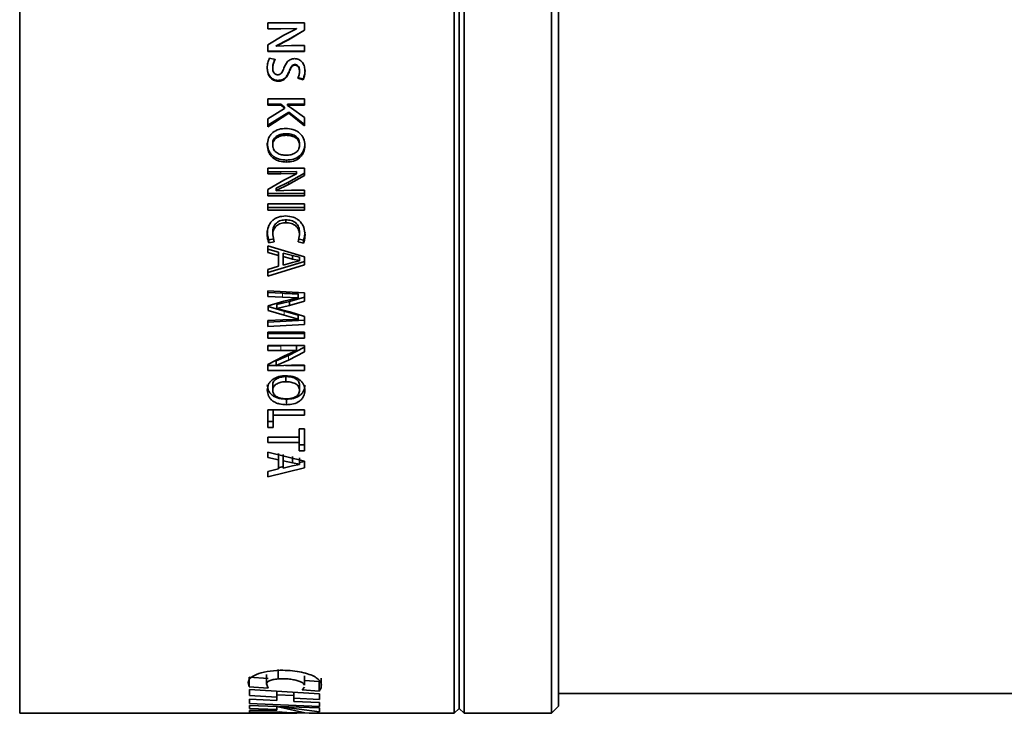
# Model space of a CAD drawing. Header units: millimetres. Extents: x 0 to 1118, y 0 to 864.
# Tile 8 of 172: x 125 to 150, y 334 to 351. Entities that reach past the tile are written whole.
import ezdxf

# ---------------------------------------------------------------- set-up
doc = ezdxf.new("R2010")
doc.units = ezdxf.units.MM

msp = doc.modelspace()

# ---------------------------------------------------------------- linework, layer by layer
at = {"color": 7, "linetype": 'Continuous', "lineweight": 35}
for p, q in [((124.809, 333.582), (124.809, 368.332)), ((135.759, 333.582), (135.759, 368.332)), ((135.884, 333.707), (135.884, 368.207)), ((136.009, 333.582), (136.009, 368.332)), ((138.208, 333.582), (138.208, 368.332)), ((138.384, 333.759), (138.384, 368.155)), ((131.986, 350.973), (131.06, 350.973)), ((131.06, 350.973), (131.06, 350.822)), ((131.986, 350.973), (131.06, 350.973)), ((131.986, 350.785), (131.986, 350.973)), ((131.06, 350.824), (131.391, 350.824)), ((131.06, 350.822), (131.391, 350.822)), ((131.466, 350.66), (131.06, 350.419)), ((131.391, 350.824), (131.784, 350.832)), ((131.391, 350.822), (131.784, 350.83)), ((131.786, 350.826), (131.466, 350.66)), ((131.587, 350.553), (131.986, 350.788)), ((131.587, 350.547), (131.986, 350.785)), ((131.784, 350.832), (131.786, 350.828)), ((131.784, 350.832), (131.784, 350.83)), ((131.784, 350.83), (131.786, 350.826)), ((131.786, 350.828), (131.786, 350.826)), ((131.06, 350.251), (131.06, 350.419)), ((131.275, 350.398), (131.587, 350.553)), ((131.275, 350.389), (131.587, 350.547)), ((131.662, 350.401), (131.275, 350.387)), ((131.275, 350.398), (131.275, 350.389)), ((131.275, 350.387), (131.275, 350.389)), ((131.985, 350.401), (131.662, 350.401)), ((131.985, 350.251), (131.985, 350.401)), ((131.06, 350.261), (131.985, 350.261)), ((131.06, 350.251), (131.985, 350.251)), ((131.245, 350.05), (131.105, 350.086)), ((131.186, 349.849), (131.186, 349.833)), ((131.75, 349.923), (131.75, 349.908)), ((131.817, 349.596), (131.952, 349.558)), ((131.861, 349.772), (131.861, 349.755)), ((131.324, 349.523), (131.324, 349.502)), ((131.817, 349.577), (131.952, 349.538)), ((131.952, 349.558), (131.952, 349.538)), ((131.986, 349.058), (131.06, 349.058)), ((131.06, 348.896), (131.06, 349.058)), ((131.06, 348.925), (131.386, 348.925)), ((131.06, 348.896), (131.386, 348.896)), ((131.386, 348.925), (131.485, 348.845)), ((131.386, 348.925), (131.386, 348.896)), ((131.386, 348.896), (131.485, 348.814)), ((131.56, 348.925), (131.986, 348.925)), ((131.56, 348.925), (131.56, 348.896)), ((131.56, 348.891), (131.56, 348.896)), ((131.56, 348.896), (131.986, 348.896)), ((131.661, 348.825), (131.56, 348.891)), ((131.986, 348.896), (131.986, 349.058)), ((131.485, 348.814), (131.06, 348.554)), ((131.06, 348.396), (131.592, 348.727)), ((131.06, 348.358), (131.592, 348.694)), ((131.485, 348.845), (131.485, 348.814)), ((131.592, 348.727), (131.986, 348.416)), ((131.592, 348.727), (131.592, 348.694)), ((131.592, 348.694), (131.986, 348.379)), ((131.986, 348.585), (131.661, 348.825)), ((131.06, 348.358), (131.06, 348.554)), ((131.986, 348.379), (131.986, 348.585)), ((131.519, 348.141), (131.519, 348.181)), ((131.185, 347.889), (131.185, 347.933)), ((131.862, 347.889), (131.862, 347.933)), ((131.533, 347.516), (131.533, 347.466)), ((131.986, 347.315), (131.06, 347.315)), ((131.06, 347.315), (131.06, 347.168)), ((131.06, 347.222), (131.391, 347.222)), ((131.06, 347.168), (131.391, 347.168)), ((131.391, 347.222), (131.784, 347.23)), ((131.391, 347.168), (131.784, 347.176)), ((131.786, 347.172), (131.466, 347.01)), ((131.587, 346.958), (131.986, 347.187)), ((131.587, 346.899), (131.986, 347.132)), ((131.784, 347.23), (131.784, 347.176)), ((131.784, 347.23), (131.786, 347.226)), ((131.784, 347.176), (131.786, 347.172)), ((131.786, 347.226), (131.786, 347.172)), ((131.986, 347.132), (131.986, 347.315)), ((131.466, 347.01), (131.06, 346.775)), ((131.275, 346.807), (131.587, 346.958)), ((131.275, 346.747), (131.587, 346.899)), ((131.06, 346.612), (131.06, 346.775)), ((131.06, 346.674), (131.985, 346.674)), ((131.275, 346.807), (131.275, 346.747)), ((131.662, 346.758), (131.275, 346.744)), ((131.275, 346.744), (131.275, 346.747)), ((131.985, 346.758), (131.662, 346.758)), ((131.985, 346.612), (131.985, 346.758)), ((131.06, 346.612), (131.985, 346.612)), ((131.986, 346.414), (131.06, 346.414)), ((131.06, 346.256), (131.06, 346.414)), ((131.986, 346.256), (131.986, 346.414)), ((131.06, 346.324), (131.986, 346.324)), ((131.06, 346.256), (131.986, 346.256)), ((131.52, 346.011), (131.52, 345.939)), ((131.186, 345.708), (131.186, 345.631)), ((131.22, 345.456), (131.186, 345.631)), ((131.861, 345.63), (131.825, 345.458)), ((131.861, 345.706), (131.861, 345.63)), ((131.088, 345.51), (131.22, 345.535)), ((131.088, 345.51), (131.088, 345.43)), ((131.088, 345.43), (131.22, 345.456)), ((131.825, 345.537), (131.958, 345.502)), ((131.825, 345.458), (131.958, 345.422)), ((131.958, 345.502), (131.958, 345.422)), ((131.986, 345.077), (131.06, 345.357)), ((131.06, 345.192), (131.06, 345.357)), ((131.06, 345.275), (131.327, 345.201)), ((131.06, 345.192), (131.327, 345.117)), ((131.327, 345.117), (131.327, 345.201)), ((131.452, 345.176), (131.68, 345.11)), ((131.452, 345.091), (131.452, 345.176)), ((131.06, 344.686), (131.986, 344.963)), ((131.327, 344.842), (131.327, 345.117)), ((131.452, 345.091), (131.68, 345.024)), ((131.452, 344.869), (131.452, 345.091)), ((131.685, 344.937), (131.452, 344.869)), ((131.68, 345.024), (131.68, 345.11)), ((131.68, 345.11), (131.861, 345.069)), ((131.68, 345.024), (131.861, 344.983)), ((131.861, 344.98), (131.685, 344.937)), ((131.861, 344.983), (131.861, 345.069)), ((131.861, 344.983), (131.861, 344.98)), ((131.986, 344.875), (131.986, 345.077)), ((131.06, 344.595), (131.986, 344.875)), ((131.327, 344.842), (131.06, 344.763)), ((131.06, 344.595), (131.06, 344.763)), ((131.985, 344.17), (131.06, 344.227)), ((131.06, 344.082), (131.06, 344.227)), ((131.06, 344.181), (131.431, 344.162)), ((131.824, 344.147), (131.824, 344.048)), ((131.985, 343.966), (131.985, 344.17)), ((131.06, 344.082), (131.431, 344.063)), ((131.465, 343.96), (131.071, 343.847)), ((131.291, 343.881), (131.612, 343.958)), ((131.431, 344.063), (131.824, 344.048)), ((131.824, 344.045), (131.465, 343.96)), ((131.612, 343.958), (131.985, 344.067)), ((131.612, 343.856), (131.985, 343.966)), ((131.612, 343.958), (131.612, 343.856)), ((131.824, 344.048), (131.824, 344.045)), ((131.071, 343.728), (131.071, 343.847)), ((131.071, 343.832), (131.471, 343.712)), ((131.071, 343.728), (131.471, 343.606)), ((131.291, 343.881), (131.291, 343.778)), ((131.291, 343.778), (131.612, 343.856)), ((131.291, 343.774), (131.291, 343.778)), ((131.613, 343.691), (131.291, 343.774)), ((131.471, 343.712), (131.824, 343.614)), ((131.985, 343.575), (131.613, 343.691)), ((131.437, 343.493), (131.06, 343.477)), ((131.06, 343.438), (131.985, 343.486)), ((131.06, 343.328), (131.06, 343.477)), ((131.824, 343.503), (131.437, 343.493)), ((131.471, 343.606), (131.824, 343.506)), ((131.824, 343.614), (131.824, 343.506)), ((131.824, 343.506), (131.824, 343.503)), ((131.985, 343.377), (131.985, 343.575)), ((131.06, 343.328), (131.985, 343.377)), ((131.986, 343.178), (131.06, 343.178)), ((131.06, 343.032), (131.06, 343.178)), ((131.06, 343.146), (131.986, 343.146)), ((131.986, 343.032), (131.986, 343.178)), ((131.06, 343.032), (131.986, 343.032)), ((131.986, 342.85), (131.06, 342.85)), ((131.06, 342.85), (131.06, 342.717)), ((131.06, 342.836), (131.391, 342.836)), ((131.06, 342.717), (131.391, 342.717)), ((131.391, 342.836), (131.784, 342.842)), ((131.391, 342.717), (131.784, 342.724)), ((131.786, 342.721), (131.466, 342.575)), ((131.587, 342.597), (131.986, 342.803)), ((131.587, 342.475), (131.986, 342.684)), ((131.784, 342.842), (131.784, 342.724)), ((131.784, 342.842), (131.786, 342.839)), ((131.784, 342.724), (131.786, 342.721)), ((131.786, 342.839), (131.786, 342.721)), ((131.986, 342.684), (131.986, 342.85)), ((131.466, 342.575), (131.06, 342.364)), ((131.275, 342.463), (131.587, 342.597)), ((131.275, 342.339), (131.587, 342.475)), ((131.275, 342.463), (131.275, 342.339)), ((131.06, 342.218), (131.06, 342.364)), ((131.06, 342.344), (131.275, 342.344)), ((131.06, 342.218), (131.985, 342.218)), ((131.662, 342.349), (131.275, 342.336)), ((131.275, 342.336), (131.275, 342.339)), ((131.51, 342.344), (131.985, 342.344)), ((131.985, 342.349), (131.662, 342.349)), ((131.985, 342.218), (131.985, 342.349)), ((131.519, 341.934), (131.519, 342.064)), ((131.185, 341.717), (131.185, 341.85)), ((131.862, 341.717), (131.862, 341.85)), ((131.533, 341.493), (131.533, 341.355)), ((131.986, 341.227), (131.06, 341.227)), ((131.06, 340.781), (131.06, 341.227)), ((131.198, 341.227), (131.198, 341.092)), ((131.986, 341.092), (131.986, 341.227)), ((131.06, 340.928), (131.198, 340.928)), ((131.198, 341.092), (131.986, 341.092)), ((131.198, 340.781), (131.198, 341.092)), ((131.06, 340.781), (131.198, 340.781)), ((131.986, 340.746), (131.848, 340.746)), ((131.848, 340.534), (131.848, 340.746)), ((131.986, 340.193), (131.986, 340.746)), ((131.848, 340.534), (131.06, 340.534)), ((131.06, 340.403), (131.06, 340.534)), ((131.848, 340.534), (131.848, 340.403)), ((131.06, 340.403), (131.848, 340.403)), ((131.848, 340.193), (131.848, 340.403)), ((131.848, 340.348), (131.986, 340.348)), ((131.848, 340.193), (131.986, 340.193)), ((131.986, 339.931), (131.06, 340.161)), ((131.06, 340.025), (131.06, 340.161)), ((131.06, 340.025), (131.327, 339.964)), ((131.327, 339.964), (131.327, 340.122)), ((131.327, 339.738), (131.327, 339.964)), ((131.452, 339.942), (131.452, 340.101)), ((131.452, 339.942), (131.68, 339.887)), ((131.452, 339.76), (131.452, 339.942)), ((131.68, 339.887), (131.68, 340.047)), ((131.861, 339.854), (131.861, 340.013)), ((131.861, 339.896), (131.986, 339.926)), ((131.986, 339.765), (131.986, 339.931)), ((131.06, 339.537), (131.986, 339.765)), ((131.327, 339.738), (131.06, 339.674)), ((131.06, 339.537), (131.06, 339.674)), ((131.327, 339.766), (131.452, 339.797)), ((131.685, 339.816), (131.452, 339.76)), ((131.68, 339.887), (131.861, 339.854)), ((131.861, 339.851), (131.685, 339.816)), ((131.861, 339.854), (131.861, 339.851)), ((130.59, 334.491), (131.069, 334.459)), ((130.59, 334.491), (130.59, 334.251)), ((131.028, 334.56), (131.028, 334.321)), ((131.32, 334.686), (131.32, 334.448)), ((131.988, 334.287), (131.988, 334.527)), ((132.405, 334.468), (132.405, 334.227)), ((130.569, 334.357), (130.59, 334.251)), ((130.59, 334.251), (131.069, 334.219)), ((131.069, 334.219), (131.028, 334.321)), ((131.987, 334.237), (131.925, 334.17)), ((131.988, 334.408), (132.358, 334.383)), ((132.358, 334.383), (132.358, 334.141)), ((132.358, 334.141), (132.405, 334.227)), ((132.362, 334.072), (130.602, 334.182)), ((130.602, 334.027), (130.602, 334.182)), ((130.602, 334.027), (131.288, 333.989)), ((131.288, 334.139), (131.288, 333.989)), ((131.288, 334.045), (131.72, 334.028)), ((131.288, 333.989), (131.288, 333.902)), ((131.72, 334.112), (131.72, 333.967)), ((131.72, 333.967), (132.362, 333.933)), ((131.72, 333.882), (131.72, 333.967)), ((131.925, 334.17), (132.358, 334.141)), ((132.362, 333.933), (132.362, 334.072)), ((138.384, 334.082), (169.434, 334.082)), ((131.288, 333.902), (130.602, 333.935)), ((130.602, 333.825), (130.602, 333.935)), ((130.602, 333.825), (132.362, 333.756)), ((131.286, 333.751), (130.602, 333.776)), ((130.602, 333.7), (130.602, 333.776)), ((131.998, 333.591), (131.286, 333.751)), ((131.288, 333.767), (131.288, 333.68)), ((131.34, 333.75), (132.362, 333.62)), ((132.362, 333.716), (131.34, 333.75)), ((132.362, 333.852), (131.72, 333.882)), ((132.362, 333.756), (132.362, 333.852)), ((132.362, 333.62), (132.362, 333.716)), ((138.208, 333.582), (138.384, 333.759)), ((124.809, 333.582), (130.602, 333.582)), ((130.602, 333.7), (131.288, 333.68)), ((131.288, 333.665), (130.602, 333.652)), ((130.602, 333.607), (130.602, 333.652)), ((130.602, 333.607), (131.353, 333.619)), ((130.602, 333.582), (130.602, 333.594)), ((132.106, 333.584), (130.602, 333.594)), ((130.602, 333.582), (131.792, 333.586)), ((131.288, 333.665), (131.288, 333.68)), ((131.805, 333.592), (131.998, 333.591)), ((132.198, 333.585), (132.106, 333.584)), ((132.198, 333.582), (135.759, 333.582)), ((135.759, 333.582), (135.884, 333.707)), ((135.884, 333.707), (136.009, 333.582)), ((136.009, 333.582), (138.208, 333.582))]:
    msp.add_line(p, q, dxfattribs=at)
at = {"color": 7, "linetype": 'Continuous', "lineweight": 18}
for p, q in [((131.391, 350.824), (131.391, 350.822)), ((131.587, 350.553), (131.587, 350.547)), ((131.598, 349.75), (131.598, 349.732)), ((131.391, 347.222), (131.391, 347.168)), ((131.587, 346.958), (131.587, 346.899)), ((131.431, 344.162), (131.431, 344.063)), ((131.471, 343.712), (131.471, 343.606)), ((131.391, 342.836), (131.391, 342.717)), ((131.587, 342.597), (131.587, 342.475))]:
    msp.add_line(p, q, dxfattribs=at)
at = {"color": 7, "linetype": 'Continuous', "lineweight": 35}
for points, knots in [([(131.105, 350.086), (131.088, 350.048), (131.054, 349.97), (131.05, 349.886), (131.047, 349.844)], [0, 0, 0, 0, 0.499498, 1, 1, 1, 1]), ([(131.047, 349.86), (131.05, 349.819), (131.054, 349.757), (131.079, 349.679), (131.109, 349.626), (131.151, 349.582), (131.203, 349.548), (131.262, 349.527), (131.303, 349.524), (131.324, 349.523)], [0, 0, 0, 0, 0.248558, 0.378991, 0.497719, 0.622106, 0.747048, 0.873809, 1, 1, 1, 1]), ([(131.047, 349.844), (131.05, 349.803), (131.055, 349.721), (131.094, 349.622), (131.151, 349.562), (131.203, 349.527), (131.262, 349.506), (131.303, 349.503), (131.324, 349.502)], [0, 0, 0, 0, 0.250361, 0.499525, 0.62399, 0.748608, 0.874679, 1, 1, 1, 1]), ([(131.186, 349.849), (131.188, 349.887), (131.194, 349.962), (131.228, 350.029), (131.245, 350.063)], [0, 0, 0, 0, 0.499613, 1, 1, 1, 1]), ([(131.186, 349.833), (131.188, 349.871), (131.194, 349.947), (131.228, 350.016), (131.245, 350.05)], [0, 0, 0, 0, 0.500088, 1, 1, 1, 1]), ([(131.733, 350.071), (131.701, 350.068), (131.652, 350.063), (131.595, 350.03), (131.524, 349.964), (131.491, 349.889), (131.465, 349.829)], [0, 0, 0, 0, 0.249787, 0.375187, 0.500669, 1, 1, 1, 1]), ([(131.598, 349.75), (131.613, 349.788), (131.632, 349.835), (131.667, 349.886), (131.69, 349.907), (131.719, 349.921), (131.74, 349.922), (131.75, 349.923)], [0, 0, 0, 0, 0.498578, 0.623588, 0.748644, 0.874145, 1, 1, 1, 1]), ([(131.598, 349.732), (131.613, 349.771), (131.632, 349.819), (131.667, 349.87), (131.69, 349.892), (131.719, 349.906), (131.74, 349.907), (131.75, 349.908)], [0, 0, 0, 0, 0.500358, 0.625529, 0.75037, 0.875158, 1, 1, 1, 1]), ([(131.999, 349.753), (131.996, 349.791), (131.991, 349.869), (131.949, 349.959), (131.896, 350.015), (131.847, 350.048), (131.792, 350.067), (131.753, 350.07), (131.733, 350.071)], [0, 0, 0, 0, 0.250235, 0.499487, 0.624522, 0.74973, 0.874824, 1, 1, 1, 1]), ([(131.75, 349.923), (131.759, 349.922), (131.776, 349.921), (131.8, 349.909), (131.821, 349.893), (131.843, 349.866), (131.858, 349.824), (131.86, 349.79), (131.861, 349.772)], [0, 0, 0, 0, 0.126122, 0.251863, 0.377367, 0.502388, 0.750956, 1, 1, 1, 1]), ([(131.75, 349.908), (131.759, 349.907), (131.776, 349.906), (131.8, 349.894), (131.821, 349.878), (131.843, 349.85), (131.858, 349.808), (131.86, 349.773), (131.861, 349.755)], [0, 0, 0, 0, 0.125038, 0.249982, 0.375083, 0.500092, 0.749597, 1, 1, 1, 1]), ([(131.312, 349.665), (131.302, 349.666), (131.282, 349.667), (131.254, 349.678), (131.231, 349.695), (131.206, 349.726), (131.189, 349.773), (131.187, 349.813), (131.186, 349.833)], [0, 0, 0, 0, 0.125681, 0.2493, 0.372731, 0.494507, 0.745625, 1, 1, 1, 1]), ([(131.465, 349.829), (131.451, 349.791), (131.432, 349.743), (131.394, 349.697), (131.37, 349.678), (131.342, 349.667), (131.322, 349.666), (131.312, 349.665)], [0, 0, 0, 0, 0.499836, 0.632398, 0.749933, 0.874905, 1, 1, 1, 1]), ([(131.324, 349.523), (131.356, 349.526), (131.405, 349.53), (131.463, 349.558), (131.512, 349.598), (131.56, 349.662), (131.585, 349.721), (131.598, 349.75)], [0, 0, 0, 0, 0.250845, 0.376387, 0.501665, 0.750922, 1, 1, 1, 1]), ([(131.324, 349.502), (131.356, 349.505), (131.405, 349.509), (131.463, 349.538), (131.513, 349.578), (131.561, 349.644), (131.585, 349.702), (131.598, 349.732)], [0, 0, 0, 0, 0.249341, 0.374432, 0.499609, 0.749554, 1, 1, 1, 1]), ([(131.861, 349.755), (131.859, 349.724), (131.856, 349.662), (131.83, 349.605), (131.817, 349.577)], [0, 0, 0, 0, 0.500292, 1, 1, 1, 1]), ([(131.952, 349.558), (131.967, 349.592), (131.995, 349.66), (131.998, 349.733), (131.999, 349.77)], [0, 0, 0, 0, 0.49981, 1, 1, 1, 1]), ([(131.952, 349.538), (131.967, 349.572), (131.995, 349.641), (131.998, 349.715), (131.999, 349.753)], [0, 0, 0, 0, 0.499447, 1, 1, 1, 1]), ([(131.516, 348.315), (131.457, 348.31), (131.339, 348.302), (131.205, 348.23), (131.123, 348.146), (131.064, 348.044), (131.055, 347.956), (131.049, 347.898)], [0, 0, 0, 0, 0.250271, 0.499757, 0.62567, 0.750314, 1, 1, 1, 1]), ([(131.185, 347.933), (131.186, 347.952), (131.189, 347.99), (131.211, 348.044), (131.247, 348.09), (131.309, 348.137), (131.402, 348.174), (131.48, 348.179), (131.519, 348.181)], [0, 0, 0, 0, 0.12407, 0.24824, 0.372765, 0.497918, 0.748431, 1, 1, 1, 1]), ([(131.185, 347.889), (131.186, 347.908), (131.189, 347.947), (131.211, 348.001), (131.247, 348.048), (131.309, 348.096), (131.401, 348.134), (131.48, 348.138), (131.519, 348.141)], [0, 0, 0, 0, 0.125125, 0.250143, 0.375099, 0.500228, 0.749834, 1, 1, 1, 1]), ([(131.998, 347.885), (131.991, 347.945), (131.982, 348.035), (131.92, 348.139), (131.857, 348.205), (131.781, 348.256), (131.669, 348.303), (131.577, 348.31), (131.516, 348.315)], [0, 0, 0, 0, 0.249273, 0.3736935, 0.4995677, 0.6247624, 0.7499967, 1, 1, 1, 1]), ([(131.519, 348.181), (131.559, 348.179), (131.639, 348.175), (131.734, 348.139), (131.799, 348.092), (131.835, 348.045), (131.857, 347.991), (131.86, 347.952), (131.862, 347.933)], [0, 0, 0, 0, 0.251591, 0.502189, 0.632347, 0.751803, 0.875972, 1, 1, 1, 1]), ([(131.519, 348.141), (131.559, 348.139), (131.639, 348.134), (131.734, 348.097), (131.799, 348.05), (131.835, 348.002), (131.857, 347.948), (131.86, 347.908), (131.862, 347.889)], [0, 0, 0, 0, 0.250199, 0.499864, 0.629961, 0.749833, 0.874848, 1, 1, 1, 1]), ([(131.049, 347.942), (131.055, 347.882), (131.063, 347.792), (131.125, 347.688), (131.187, 347.622), (131.263, 347.571), (131.378, 347.527), (131.471, 347.52), (131.533, 347.516)], [0, 0, 0, 0, 0.247489, 0.37207, 0.497083, 0.61961, 0.748302, 1, 1, 1, 1]), ([(131.049, 347.898), (131.055, 347.837), (131.063, 347.746), (131.125, 347.64), (131.187, 347.573), (131.263, 347.522), (131.378, 347.477), (131.471, 347.47), (131.533, 347.466)], [0, 0, 0, 0, 0.249291, 0.374408, 0.499563, 0.621848, 0.74992, 1, 1, 1, 1]), ([(131.526, 347.639), (131.486, 347.641), (131.407, 347.645), (131.312, 347.682), (131.248, 347.729), (131.211, 347.776), (131.194, 347.821), (131.186, 347.859), (131.185, 347.879), (131.185, 347.889)], [0, 0, 0, 0, 0.25017, 0.499737, 0.629811, 0.749731, 0.874713, 0.937341, 1, 1, 1, 1]), ([(131.862, 347.889), (131.86, 347.87), (131.857, 347.831), (131.835, 347.777), (131.799, 347.73), (131.736, 347.684), (131.644, 347.646), (131.565, 347.641), (131.526, 347.639)], [0, 0, 0, 0, 0.125146, 0.250136, 0.374095, 0.50014, 0.749905, 1, 1, 1, 1]), ([(131.533, 347.516), (131.592, 347.521), (131.71, 347.529), (131.844, 347.6), (131.925, 347.684), (131.983, 347.785), (131.992, 347.871), (131.998, 347.929)], [0, 0, 0, 0, 0.2517939, 0.5021431, 0.6273404, 0.7520148, 1, 1, 1, 1]), ([(131.533, 347.466), (131.592, 347.47), (131.71, 347.479), (131.844, 347.551), (131.925, 347.636), (131.983, 347.739), (131.992, 347.826), (131.998, 347.885)], [0, 0, 0, 0, 0.250168, 0.499649, 0.624969, 0.750161, 1, 1, 1, 1]), ([(131.512, 346.108), (131.449, 346.103), (131.355, 346.096), (131.242, 346.044), (131.168, 345.987), (131.111, 345.916), (131.059, 345.806), (131.052, 345.717), (131.047, 345.657)], [0, 0, 0, 0, 0.249671, 0.374805, 0.499919, 0.625022, 0.750183, 1, 1, 1, 1]), ([(131.186, 345.708), (131.189, 345.749), (131.194, 345.811), (131.233, 345.886), (131.276, 345.933), (131.329, 345.97), (131.41, 346.004), (131.476, 346.008), (131.52, 346.011)], [0, 0, 0, 0, 0.247902, 0.373513, 0.497359, 0.620739, 0.748478, 1, 1, 1, 1]), ([(131.186, 345.631), (131.189, 345.673), (131.194, 345.736), (131.233, 345.812), (131.276, 345.86), (131.329, 345.897), (131.409, 345.932), (131.476, 345.936), (131.52, 345.939)], [0, 0, 0, 0, 0.249666, 0.375977, 0.499879, 0.623048, 0.750163, 1, 1, 1, 1]), ([(131.999, 345.636), (131.994, 345.698), (131.986, 345.792), (131.928, 345.905), (131.869, 345.979), (131.793, 346.039), (131.675, 346.094), (131.577, 346.103), (131.512, 346.108)], [0, 0, 0, 0, 0.249658, 0.374824, 0.500002, 0.624275, 0.750263, 1, 1, 1, 1]), ([(131.52, 346.011), (131.564, 346.008), (131.631, 346.004), (131.713, 345.971), (131.768, 345.934), (131.81, 345.886), (131.852, 345.811), (131.857, 345.748), (131.861, 345.706)], [0, 0, 0, 0, 0.251674, 0.377443, 0.502772, 0.627705, 0.752295, 1, 1, 1, 1]), ([(131.52, 345.939), (131.564, 345.936), (131.631, 345.931), (131.713, 345.898), (131.768, 345.861), (131.81, 345.812), (131.852, 345.736), (131.857, 345.672), (131.861, 345.63)], [0, 0, 0, 0, 0.250002, 0.375171, 0.500248, 0.62537, 0.750522, 1, 1, 1, 1]), ([(131.047, 345.733), (131.048, 345.695), (131.05, 345.618), (131.075, 345.546), (131.088, 345.51)], [0, 0, 0, 0, 0.500458, 1, 1, 1, 1]), ([(131.047, 345.657), (131.048, 345.618), (131.05, 345.54), (131.075, 345.467), (131.088, 345.43)], [0, 0, 0, 0, 0.500699, 1, 1, 1, 1]), ([(131.958, 345.502), (131.971, 345.536), (131.996, 345.604), (131.998, 345.677), (131.999, 345.713)], [0, 0, 0, 0, 0.4996, 1, 1, 1, 1]), ([(131.958, 345.422), (131.971, 345.457), (131.996, 345.526), (131.998, 345.599), (131.999, 345.636)], [0, 0, 0, 0, 0.499334, 1, 1, 1, 1]), ([(131.431, 344.162), (131.496, 344.159), (131.627, 344.153), (131.758, 344.149), (131.824, 344.147)], [0, 0, 0, 0, 0.499995, 1, 1, 1, 1]), ([(131.516, 342.085), (131.457, 342.081), (131.339, 342.074), (131.205, 342.011), (131.123, 341.939), (131.064, 341.85), (131.055, 341.775), (131.049, 341.725)], [0, 0, 0, 0, 0.2502708, 0.4997569, 0.62567, 0.7503144, 1, 1, 1, 1]), ([(131.185, 341.85), (131.186, 341.866), (131.189, 341.899), (131.211, 341.945), (131.247, 341.985), (131.309, 342.026), (131.402, 342.058), (131.48, 342.062), (131.519, 342.064)], [0, 0, 0, 0, 0.12407, 0.24824, 0.372765, 0.497918, 0.748431, 1, 1, 1, 1]), ([(131.185, 341.717), (131.186, 341.733), (131.189, 341.766), (131.211, 341.814), (131.247, 341.854), (131.309, 341.895), (131.401, 341.928), (131.48, 341.932), (131.519, 341.934)], [0, 0, 0, 0, 0.125125, 0.250143, 0.375099, 0.500228, 0.749834, 1, 1, 1, 1]), ([(131.998, 341.713), (131.991, 341.765), (131.982, 341.842), (131.92, 341.933), (131.857, 341.99), (131.781, 342.034), (131.669, 342.075), (131.577, 342.081), (131.516, 342.085)], [0, 0, 0, 0, 0.249273, 0.373693, 0.499568, 0.624762, 0.749997, 1, 1, 1, 1]), ([(131.519, 342.064), (131.559, 342.062), (131.639, 342.059), (131.734, 342.027), (131.799, 341.987), (131.835, 341.946), (131.857, 341.9), (131.86, 341.866), (131.862, 341.85)], [0, 0, 0, 0, 0.251591, 0.502189, 0.632347, 0.751803, 0.875972, 1, 1, 1, 1]), ([(131.519, 341.934), (131.559, 341.932), (131.639, 341.929), (131.734, 341.897), (131.799, 341.856), (131.835, 341.815), (131.857, 341.767), (131.86, 341.734), (131.862, 341.717)], [0, 0, 0, 0, 0.250199, 0.499864, 0.629961, 0.749833, 0.874848, 1, 1, 1, 1]), ([(131.049, 341.858), (131.055, 341.806), (131.063, 341.729), (131.125, 341.639), (131.187, 341.583), (131.263, 341.54), (131.378, 341.502), (131.471, 341.497), (131.533, 341.493)], [0, 0, 0, 0, 0.247489, 0.37207, 0.497083, 0.61961, 0.748302, 1, 1, 1, 1]), ([(131.049, 341.725), (131.055, 341.672), (131.063, 341.594), (131.125, 341.503), (131.187, 341.446), (131.263, 341.403), (131.378, 341.364), (131.471, 341.359), (131.533, 341.355)], [0, 0, 0, 0, 0.249291, 0.374408, 0.499563, 0.621848, 0.74992, 1, 1, 1, 1]), ([(131.526, 341.502), (131.486, 341.504), (131.407, 341.508), (131.312, 341.539), (131.248, 341.579), (131.211, 341.62), (131.194, 341.658), (131.186, 341.691), (131.185, 341.708), (131.185, 341.717)], [0, 0, 0, 0, 0.25017, 0.499737, 0.629811, 0.749731, 0.874713, 0.937341, 1, 1, 1, 1]), ([(131.862, 341.717), (131.86, 341.7), (131.857, 341.667), (131.835, 341.62), (131.799, 341.58), (131.736, 341.541), (131.644, 341.508), (131.565, 341.504), (131.526, 341.502)], [0, 0, 0, 0, 0.125146, 0.250136, 0.374095, 0.50014, 0.749905, 1, 1, 1, 1]), ([(131.533, 341.493), (131.592, 341.497), (131.71, 341.504), (131.844, 341.565), (131.925, 341.636), (131.983, 341.722), (131.992, 341.797), (131.998, 341.846)], [0, 0, 0, 0, 0.251794, 0.502143, 0.62734, 0.752015, 1, 1, 1, 1]), ([(131.533, 341.355), (131.592, 341.359), (131.71, 341.366), (131.844, 341.428), (131.925, 341.5), (131.983, 341.588), (131.992, 341.663), (131.998, 341.713)], [0, 0, 0, 0, 0.250168, 0.499649, 0.624969, 0.750161, 1, 1, 1, 1]), ([(131.376, 334.666), (131.261, 334.659), (131.031, 334.644), (130.756, 334.565), (130.591, 334.462), (130.576, 334.392), (130.569, 334.357)], [0, 0, 0, 0, 0.2495502, 0.4995217, 0.7495591, 1, 1, 1, 1]), ([(132.405, 334.227), (132.412, 334.274), (132.422, 334.344), (132.339, 334.443), (132.231, 334.516), (132.07, 334.58), (131.864, 334.629), (131.627, 334.661), (131.459, 334.664), (131.376, 334.666)], [0, 0, 0, 0, 0.249756, 0.374851, 0.499917, 0.624928, 0.749909, 0.874984, 1, 1, 1, 1]), ([(131.028, 334.321), (131.031, 334.334), (131.037, 334.361), (131.094, 334.4), (131.173, 334.427), (131.253, 334.442), (131.297, 334.446), (131.32, 334.448)], [0, 0, 0, 0, 0.250189, 0.500076, 0.749642, 0.874867, 1, 1, 1, 1]), ([(131.32, 334.448), (131.368, 334.45), (131.465, 334.454), (131.609, 334.445), (131.741, 334.425), (131.851, 334.395), (131.928, 334.358), (131.977, 334.321), (131.977, 334.297), (131.977, 334.287)], [0, 0, 0, 0, 0.148229, 0.296431, 0.444585, 0.592718, 0.74091, 0.889217, 1, 1, 1, 1]), ([(131.353, 333.619), (131.398, 333.612), (131.465, 333.602), (131.636, 333.595), (131.748, 333.593), (131.805, 333.592)], [0, 0, 0, 0, 0.503246, 0.751223, 1, 1, 1, 1])]:
    msp.add_open_spline(points, degree=3, knots=knots, dxfattribs=at)

doc.saveas('drawing.dxf')
